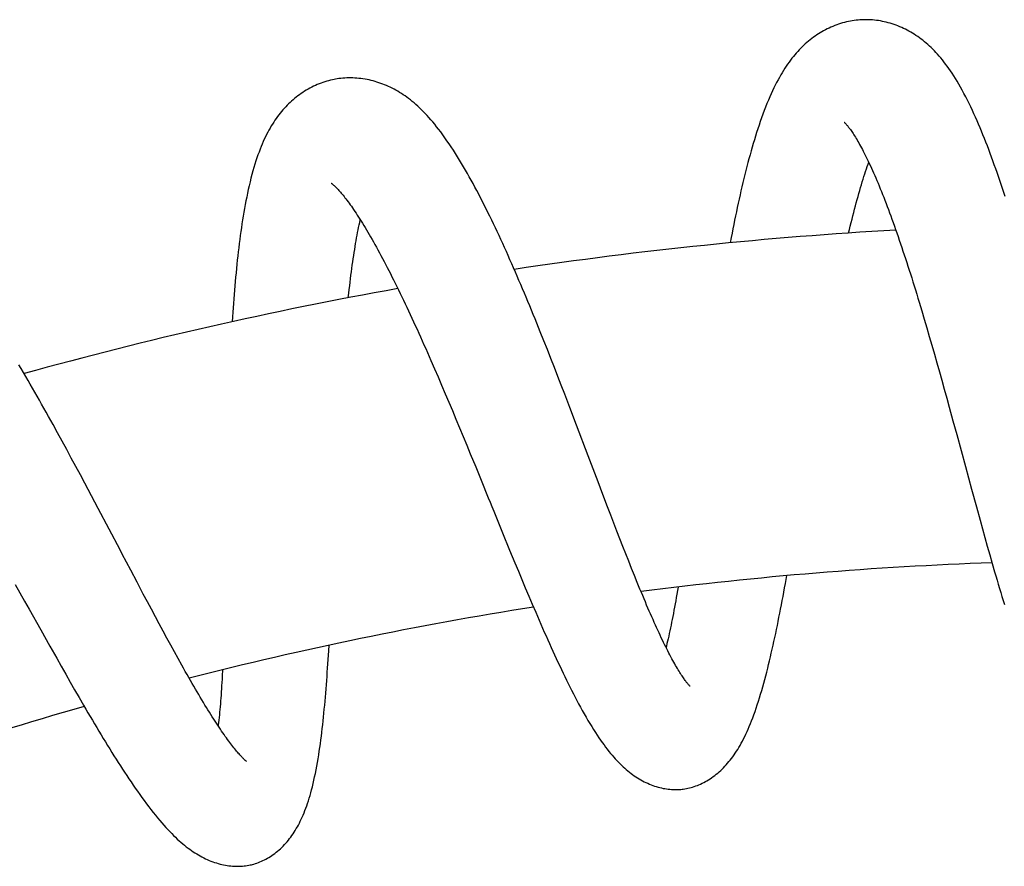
# Model space of a CAD drawing. Header units: millimetres. Extents: x 259 to 1803, y -542 to 1902.
# Tile 119 of 127: x 1495 to 1545, y 1859 to 1902. Entities that reach past the tile are written whole.
import ezdxf

# ---------------------------------------------------------------- set-up
doc = ezdxf.new("R2010")
doc.units = ezdxf.units.MM
doc.header["$LTSCALE"] = 30.734
doc.layers.get('0').update_dxf_attribs({"linetype": 'CONTINUOUS'})

msp = doc.modelspace()

# ---------------------------------------------------------------- linework, layer by layer
at = {"color": 7, "linetype": 'CONTINUOUS'}
for p, q in [((1540.41, 1887.161), (1540.538, 1886.732)), ((1540.538, 1886.732), (1540.666, 1886.298)), ((1540.666, 1886.298), (1540.793, 1885.859)), ((1521.334, 1885.644), (1521.156, 1886.089)), ((1540.793, 1885.859), (1540.921, 1885.416)), ((1521.512, 1885.196), (1521.334, 1885.644)), ((1540.921, 1885.416), (1541.049, 1884.97)), ((1521.69, 1884.746), (1521.512, 1885.196)), ((1541.049, 1884.97), (1541.176, 1884.521)), ((1515.636, 1884.642), (1515.815, 1884.232)), ((1521.866, 1884.295), (1521.69, 1884.746)), ((1522.042, 1883.843), (1521.866, 1884.295)), ((1541.176, 1884.521), (1541.303, 1884.071)), ((1515.815, 1884.232), (1515.995, 1883.815)), ((1515.995, 1883.815), (1516.175, 1883.395)), ((1522.217, 1883.392), (1522.042, 1883.843)), ((1541.303, 1884.071), (1541.42, 1883.652)), ((1516.175, 1883.395), (1516.356, 1882.97)), ((1522.391, 1882.941), (1522.217, 1883.392)), ((1541.42, 1883.652), (1541.545, 1883.2)), ((1516.356, 1882.97), (1516.537, 1882.543)), ((1522.649, 1882.267), (1522.391, 1882.941)), ((1541.545, 1883.2), (1541.671, 1882.745)), ((1516.537, 1882.543), (1516.718, 1882.113)), ((1522.989, 1881.375), (1522.649, 1882.267)), ((1541.671, 1882.745), (1541.797, 1882.288)), ((1541.797, 1882.288), (1541.986, 1881.598)), ((1516.718, 1882.113), (1516.899, 1881.68)), ((1496.79, 1880.989), (1496.56, 1881.408)), ((1516.899, 1881.68), (1517.08, 1881.246)), ((1541.986, 1881.598), (1542.175, 1880.905)), ((1497.021, 1880.568), (1496.79, 1880.989)), ((1517.08, 1881.246), (1517.261, 1880.809)), ((1517.261, 1880.809), (1517.442, 1880.371)), ((1542.175, 1880.905), (1542.613, 1879.291)), ((1497.251, 1880.145), (1497.021, 1880.568)), ((1517.442, 1880.371), (1517.623, 1879.931)), ((1497.481, 1879.72), (1497.251, 1880.145)), ((1517.623, 1879.931), (1517.895, 1879.268)), ((1497.711, 1879.295), (1497.481, 1879.72)), ((1497.939, 1878.869), (1497.711, 1879.295)), ((1542.613, 1879.291), (1542.922, 1878.151)), ((1498.166, 1878.444), (1497.939, 1878.869)), ((1517.895, 1879.268), (1518.167, 1878.602)), ((1498.505, 1877.807), (1498.166, 1878.444)), ((1524.314, 1877.878), (1524.071, 1878.519)), ((1498.841, 1877.172), (1498.505, 1877.807)), ((1524.553, 1877.25), (1524.314, 1877.878)), ((1542.922, 1878.151), (1543.168, 1877.251)), ((1499.395, 1876.121), (1498.841, 1877.172)), ((1524.711, 1876.839), (1524.553, 1877.25)), ((1524.866, 1876.434), (1524.711, 1876.839)), ((1543.168, 1877.251), (1543.352, 1876.583)), ((1525.019, 1876.036), (1524.866, 1876.434)), ((1543.352, 1876.583), (1543.475, 1876.141)), ((1519.251, 1875.943), (1519.607, 1875.076)), ((1525.171, 1875.645), (1525.019, 1876.036)), ((1543.475, 1876.141), (1543.598, 1875.701)), ((1525.321, 1875.26), (1525.171, 1875.645)), ((1543.598, 1875.701), (1543.721, 1875.264)), ((1519.607, 1875.076), (1519.871, 1874.434)), ((1525.47, 1874.882), (1525.321, 1875.26)), ((1525.617, 1874.511), (1525.47, 1874.882)), ((1543.721, 1875.264), (1543.844, 1874.831)), ((1543.844, 1874.831), (1543.967, 1874.401)), ((1519.871, 1874.434), (1520.047, 1874.01)), ((1525.762, 1874.147), (1525.617, 1874.511)), ((1543.967, 1874.401), (1544.09, 1873.975)), ((1500.801, 1873.447), (1500.482, 1874.052)), ((1520.047, 1874.01), (1520.222, 1873.588)), ((1525.906, 1873.791), (1525.762, 1874.147)), ((1501.114, 1872.854), (1500.801, 1873.447)), ((1520.222, 1873.588), (1520.398, 1873.169)), ((1526.047, 1873.442), (1525.906, 1873.791)), ((1501.32, 1872.465), (1501.114, 1872.854)), ((1520.398, 1873.169), (1520.574, 1872.752)), ((1501.523, 1872.084), (1501.32, 1872.465)), ((1520.574, 1872.752), (1520.749, 1872.34)), ((1520.749, 1872.34), (1520.924, 1871.931)), ((1501.723, 1871.709), (1501.523, 1872.084)), ((1501.92, 1871.341), (1501.723, 1871.709)), ((1502.115, 1870.979), (1501.92, 1871.341)), ((1495.94, 1871.039), (1496.401, 1870.216)), ((1502.308, 1870.623), (1502.115, 1870.979)), ((1502.499, 1870.273), (1502.308, 1870.623)), ((1496.401, 1870.216), (1496.744, 1869.607)), ((1502.687, 1869.93), (1502.499, 1870.273)), ((1502.873, 1869.595), (1502.687, 1869.93)), ((1496.744, 1869.607), (1496.971, 1869.204)), ((1503.055, 1869.268), (1502.873, 1869.595)), ((1496.971, 1869.204), (1497.198, 1868.804)), ((1497.198, 1868.804), (1497.424, 1868.408)), ((1497.424, 1868.408), (1497.649, 1868.015)), ((1497.649, 1868.015), (1497.874, 1867.625)), ((1497.874, 1867.625), (1498.098, 1867.239))]:
    msp.add_line(p, q, dxfattribs=at)
for points in [[(1537.364, 1901.85), (1537.293, 1901.846), (1537.197, 1901.838), (1537.101, 1901.828), (1537.003, 1901.816), (1536.905, 1901.801), (1536.807, 1901.784), (1536.708, 1901.764), (1536.61, 1901.742), (1536.511, 1901.717), (1536.412, 1901.69), (1536.313, 1901.66), (1536.215, 1901.629), (1536.117, 1901.594), (1536.019, 1901.558), (1535.923, 1901.519), (1535.828, 1901.478), (1535.733, 1901.435), (1535.64, 1901.391), (1535.548, 1901.344), (1535.458, 1901.295), (1535.369, 1901.245), (1535.281, 1901.193), (1535.194, 1901.139), (1535.108, 1901.083), (1535.023, 1901.025), (1534.94, 1900.966), (1534.857, 1900.904), (1534.775, 1900.84), (1534.694, 1900.775), (1534.614, 1900.707), (1534.534, 1900.637), (1534.456, 1900.565), (1534.378, 1900.491), (1534.301, 1900.414), (1534.225, 1900.336), (1534.15, 1900.255), (1534.076, 1900.171), (1534.002, 1900.086), (1533.929, 1899.997), (1533.856, 1899.906), (1533.784, 1899.812), (1533.713, 1899.714), (1533.641, 1899.614), (1533.571, 1899.51), (1533.5, 1899.403), (1533.431, 1899.293), (1533.361, 1899.18), (1533.293, 1899.063), (1533.224, 1898.942), (1533.156, 1898.817), (1533.087, 1898.687), (1533.019, 1898.553), (1532.95, 1898.412), (1532.88, 1898.266), (1532.81, 1898.114), (1532.74, 1897.955), (1532.669, 1897.789), (1532.598, 1897.618), (1532.528, 1897.442), (1532.459, 1897.262), (1532.391, 1897.08), (1532.324, 1896.896), (1532.26, 1896.712), (1532.197, 1896.528), (1532.136, 1896.345), (1532.076, 1896.161), (1532.018, 1895.977), (1531.961, 1895.791), (1531.905, 1895.604), (1531.85, 1895.416), (1531.796, 1895.225), (1531.742, 1895.031), (1531.689, 1894.836), (1531.636, 1894.639), (1531.584, 1894.44), (1531.532, 1894.239), (1531.482, 1894.037), (1531.432, 1893.833), (1531.382, 1893.628), (1531.334, 1893.422), (1531.285, 1893.214), (1531.238, 1893.005), (1531.191, 1892.795), (1531.144, 1892.584), (1531.098, 1892.372), (1531.053, 1892.158), (1531.008, 1891.944), (1530.964, 1891.728), (1530.92, 1891.51), (1530.876, 1891.292), (1530.833, 1891.072), (1530.79, 1890.851), (1530.74, 1890.588)], [(1544.617, 1892.926), (1544.55, 1893.132), (1544.483, 1893.336), (1544.416, 1893.538), (1544.349, 1893.738), (1544.281, 1893.938), (1544.213, 1894.135), (1544.144, 1894.331), (1544.075, 1894.526), (1544.006, 1894.72), (1543.936, 1894.912), (1543.865, 1895.103), (1543.794, 1895.292), (1543.722, 1895.481), (1543.649, 1895.668), (1543.576, 1895.853), (1543.502, 1896.037), (1543.428, 1896.219), (1543.353, 1896.399), (1543.277, 1896.578), (1543.201, 1896.755), (1543.123, 1896.93), (1543.044, 1897.104), (1542.965, 1897.277), (1542.883, 1897.45), (1542.8, 1897.622), (1542.715, 1897.792), (1542.629, 1897.962), (1542.541, 1898.128), (1542.453, 1898.291), (1542.366, 1898.449), (1542.278, 1898.602), (1542.192, 1898.748), (1542.107, 1898.888), (1542.023, 1899.022), (1541.94, 1899.15), (1541.858, 1899.273), (1541.776, 1899.391), (1541.695, 1899.505), (1541.614, 1899.614), (1541.534, 1899.72), (1541.453, 1899.822), (1541.372, 1899.921), (1541.291, 1900.016), (1541.21, 1900.109), (1541.129, 1900.198), (1541.047, 1900.284), (1540.965, 1900.368), (1540.883, 1900.448), (1540.8, 1900.526), (1540.717, 1900.602), (1540.633, 1900.675), (1540.549, 1900.745), (1540.465, 1900.813), (1540.379, 1900.879), (1540.293, 1900.942), (1540.207, 1901.004), (1540.12, 1901.063), (1540.032, 1901.12), (1539.944, 1901.174), (1539.855, 1901.227), (1539.766, 1901.277), (1539.676, 1901.325), (1539.585, 1901.372), (1539.493, 1901.416), (1539.4, 1901.458), (1539.307, 1901.499), (1539.212, 1901.537), (1539.116, 1901.574), (1539.019, 1901.609), (1538.921, 1901.641), (1538.822, 1901.672), (1538.723, 1901.7), (1538.623, 1901.726), (1538.522, 1901.749), (1538.422, 1901.771), (1538.321, 1901.79), (1538.221, 1901.806), (1538.121, 1901.82), (1538.021, 1901.832), (1537.922, 1901.841), (1537.823, 1901.848), (1537.725, 1901.853), (1537.627, 1901.855), (1537.531, 1901.855), (1537.436, 1901.853), (1537.364, 1901.85)], [(1510.824, 1898.852), (1510.754, 1898.84), (1510.66, 1898.82), (1510.566, 1898.799), (1510.471, 1898.774), (1510.376, 1898.748), (1510.28, 1898.719), (1510.185, 1898.687), (1510.089, 1898.653), (1509.994, 1898.616), (1509.899, 1898.577), (1509.804, 1898.536), (1509.71, 1898.492), (1509.617, 1898.446), (1509.525, 1898.398), (1509.434, 1898.348), (1509.344, 1898.296), (1509.256, 1898.242), (1509.168, 1898.186), (1509.083, 1898.128), (1508.998, 1898.068), (1508.916, 1898.007), (1508.834, 1897.944), (1508.755, 1897.88), (1508.676, 1897.814), (1508.599, 1897.746), (1508.523, 1897.677), (1508.448, 1897.605), (1508.375, 1897.532), (1508.302, 1897.456), (1508.23, 1897.379), (1508.16, 1897.299), (1508.09, 1897.218), (1508.022, 1897.134), (1507.955, 1897.049), (1507.889, 1896.961), (1507.824, 1896.871), (1507.76, 1896.779), (1507.697, 1896.684), (1507.635, 1896.587), (1507.574, 1896.487), (1507.514, 1896.384), (1507.454, 1896.278), (1507.395, 1896.169), (1507.338, 1896.056), (1507.281, 1895.941), (1507.224, 1895.822), (1507.169, 1895.7), (1507.115, 1895.574), (1507.061, 1895.444), (1507.008, 1895.31), (1506.956, 1895.171), (1506.903, 1895.027), (1506.852, 1894.877), (1506.8, 1894.722), (1506.749, 1894.559), (1506.699, 1894.391), (1506.648, 1894.216), (1506.599, 1894.036), (1506.551, 1893.851), (1506.504, 1893.663), (1506.459, 1893.473), (1506.415, 1893.281), (1506.374, 1893.09), (1506.334, 1892.898), (1506.296, 1892.708), (1506.259, 1892.517), (1506.224, 1892.325), (1506.191, 1892.133), (1506.158, 1891.94), (1506.126, 1891.746), (1506.096, 1891.549), (1506.066, 1891.352), (1506.037, 1891.153), (1506.01, 1890.952), (1505.983, 1890.75), (1505.956, 1890.546), (1505.931, 1890.34), (1505.907, 1890.133), (1505.883, 1889.924), (1505.86, 1889.714), (1505.837, 1889.502), (1505.816, 1889.288), (1505.795, 1889.073), (1505.774, 1888.857), (1505.755, 1888.639), (1505.736, 1888.42), (1505.717, 1888.199), (1505.699, 1887.977), (1505.682, 1887.754), (1505.665, 1887.53), (1505.649, 1887.305), (1505.634, 1887.079), (1505.619, 1886.852), (1505.603, 1886.601)], [(1514.878, 1897.569), (1514.786, 1897.649), (1514.694, 1897.726), (1514.602, 1897.8), (1514.51, 1897.87), (1514.419, 1897.938), (1514.327, 1898.004), (1514.235, 1898.067), (1514.143, 1898.127), (1514.05, 1898.185), (1513.958, 1898.241), (1513.864, 1898.294), (1513.771, 1898.345), (1513.677, 1898.394), (1513.583, 1898.44), (1513.488, 1898.485), (1513.393, 1898.527), (1513.298, 1898.566), (1513.202, 1898.604), (1513.106, 1898.64), (1513.009, 1898.673), (1512.911, 1898.705), (1512.812, 1898.734), (1512.713, 1898.762), (1512.613, 1898.787), (1512.511, 1898.81), (1512.41, 1898.831), (1512.307, 1898.85), (1512.204, 1898.866), (1512.101, 1898.88), (1511.998, 1898.892), (1511.894, 1898.901), (1511.791, 1898.908), (1511.689, 1898.913), (1511.587, 1898.915), (1511.485, 1898.914), (1511.384, 1898.912), (1511.285, 1898.907), (1511.186, 1898.899), (1511.088, 1898.89), (1510.991, 1898.878), (1510.896, 1898.864), (1510.824, 1898.852)], [(1521.156, 1886.089), (1521.067, 1886.311), (1520.978, 1886.531), (1520.889, 1886.751), (1520.799, 1886.97), (1520.71, 1887.188), (1520.62, 1887.405), (1520.531, 1887.622), (1520.441, 1887.837), (1520.351, 1888.051), (1520.261, 1888.265), (1520.171, 1888.478), (1520.08, 1888.689), (1519.99, 1888.9), (1519.899, 1889.11), (1519.808, 1889.319), (1519.717, 1889.528), (1519.625, 1889.735), (1519.534, 1889.941), (1519.442, 1890.146), (1519.35, 1890.349), (1519.258, 1890.552), (1519.166, 1890.753), (1519.073, 1890.953), (1518.98, 1891.152), (1518.888, 1891.349), (1518.795, 1891.544), (1518.701, 1891.738), (1518.608, 1891.93), (1518.515, 1892.121), (1518.421, 1892.31), (1518.327, 1892.497), (1518.233, 1892.682), (1518.139, 1892.865), (1518.045, 1893.047), (1517.951, 1893.226), (1517.857, 1893.403), (1517.762, 1893.578), (1517.667, 1893.752), (1517.571, 1893.923), (1517.475, 1894.094), (1517.378, 1894.263), (1517.28, 1894.431), (1517.181, 1894.598), (1517.08, 1894.765), (1516.978, 1894.932), (1516.874, 1895.098), (1516.768, 1895.263), (1516.661, 1895.427), (1516.553, 1895.588), (1516.445, 1895.745), (1516.338, 1895.897), (1516.232, 1896.044), (1516.127, 1896.185), (1516.025, 1896.32), (1515.923, 1896.45), (1515.824, 1896.573), (1515.726, 1896.692), (1515.629, 1896.805), (1515.533, 1896.914), (1515.438, 1897.019), (1515.344, 1897.119), (1515.25, 1897.216), (1515.156, 1897.309), (1515.063, 1897.399), (1514.97, 1897.486), (1514.878, 1897.569)], [(1536.504, 1896.67), (1536.503, 1896.671), (1536.503, 1896.671), (1536.504, 1896.67), (1536.507, 1896.667), (1536.511, 1896.664), (1536.516, 1896.658), (1536.524, 1896.651), (1536.532, 1896.643), (1536.543, 1896.632), (1536.554, 1896.62), (1536.568, 1896.606), (1536.582, 1896.59), (1536.598, 1896.572), (1536.616, 1896.552), (1536.635, 1896.529), (1536.656, 1896.505), (1536.678, 1896.478), (1536.701, 1896.448), (1536.726, 1896.416), (1536.752, 1896.382), (1536.78, 1896.344), (1536.81, 1896.304), (1536.841, 1896.26), (1536.875, 1896.211), (1536.91, 1896.16), (1536.946, 1896.104), (1536.985, 1896.046), (1537.024, 1895.984), (1537.064, 1895.92), (1537.105, 1895.852), (1537.146, 1895.782), (1537.189, 1895.709), (1537.233, 1895.633), (1537.277, 1895.554), (1537.322, 1895.473), (1537.368, 1895.388), (1537.415, 1895.3), (1537.462, 1895.208), (1537.511, 1895.114), (1537.56, 1895.016), (1537.61, 1894.915), (1537.661, 1894.811), (1537.713, 1894.704), (1537.765, 1894.593), (1537.818, 1894.479), (1537.871, 1894.362), (1537.925, 1894.242), (1537.98, 1894.119), (1538.035, 1893.993), (1538.091, 1893.865), (1538.147, 1893.733), (1538.204, 1893.598), (1538.261, 1893.461), (1538.318, 1893.321), (1538.376, 1893.178), (1538.434, 1893.033), (1538.492, 1892.885), (1538.55, 1892.734), (1538.609, 1892.581), (1538.668, 1892.426), (1538.728, 1892.268), (1538.788, 1892.107), (1538.848, 1891.943), (1538.909, 1891.777), (1538.969, 1891.608), (1539.03, 1891.437), (1539.092, 1891.263), (1539.153, 1891.087), (1539.215, 1890.909), (1539.277, 1890.728), (1539.339, 1890.545), (1539.402, 1890.36), (1539.464, 1890.174), (1539.527, 1889.985), (1539.589, 1889.794), (1539.652, 1889.602), (1539.715, 1889.408), (1539.778, 1889.212), (1539.841, 1889.014), (1539.904, 1888.815), (1539.967, 1888.614), (1540.03, 1888.411), (1540.093, 1888.207), (1540.156, 1888.001), (1540.22, 1887.793), (1540.283, 1887.584), (1540.347, 1887.373), (1540.41, 1887.161)], [(1536.719, 1891.08), (1536.762, 1891.258), (1536.806, 1891.436), (1536.849, 1891.612), (1536.892, 1891.785), (1536.936, 1891.956), (1536.979, 1892.125), (1537.023, 1892.291), (1537.066, 1892.454), (1537.109, 1892.615), (1537.153, 1892.774), (1537.196, 1892.929), (1537.239, 1893.082), (1537.282, 1893.232), (1537.325, 1893.379), (1537.368, 1893.523), (1537.411, 1893.665), (1537.453, 1893.803), (1537.496, 1893.937), (1537.538, 1894.069), (1537.579, 1894.197), (1537.621, 1894.322), (1537.662, 1894.444), (1537.702, 1894.563), (1537.735, 1894.656)], [(1510.602, 1893.604), (1510.602, 1893.604), (1510.602, 1893.604), (1510.605, 1893.602), (1510.609, 1893.599), (1510.614, 1893.595), (1510.622, 1893.59), (1510.631, 1893.583), (1510.642, 1893.574), (1510.655, 1893.564), (1510.669, 1893.552), (1510.685, 1893.538), (1510.703, 1893.522), (1510.723, 1893.505), (1510.744, 1893.486), (1510.767, 1893.464), (1510.792, 1893.441), (1510.818, 1893.414), (1510.848, 1893.385), (1510.879, 1893.353), (1510.913, 1893.318), (1510.948, 1893.28), (1510.986, 1893.238), (1511.025, 1893.194), (1511.066, 1893.147), (1511.109, 1893.097), (1511.154, 1893.044), (1511.2, 1892.988), (1511.247, 1892.929), (1511.296, 1892.867), (1511.346, 1892.803), (1511.397, 1892.735), (1511.45, 1892.664), (1511.505, 1892.59), (1511.56, 1892.514), (1511.617, 1892.434), (1511.675, 1892.351), (1511.734, 1892.265), (1511.794, 1892.176), (1511.856, 1892.084), (1511.918, 1891.989), (1511.982, 1891.891), (1512.046, 1891.79), (1512.112, 1891.686), (1512.178, 1891.58), (1512.245, 1891.471), (1512.313, 1891.359), (1512.382, 1891.244), (1512.451, 1891.127), (1512.521, 1891.007), (1512.592, 1890.885), (1512.664, 1890.759), (1512.736, 1890.631), (1512.81, 1890.5), (1512.884, 1890.366), (1512.959, 1890.229), (1513.035, 1890.089), (1513.112, 1889.946), (1513.189, 1889.801), (1513.267, 1889.653), (1513.346, 1889.502), (1513.425, 1889.349), (1513.505, 1889.193), (1513.586, 1889.035), (1513.667, 1888.874), (1513.749, 1888.711), (1513.831, 1888.546), (1513.914, 1888.378), (1513.997, 1888.209), (1514.08, 1888.037), (1514.164, 1887.863), (1514.248, 1887.688), (1514.333, 1887.511), (1514.418, 1887.331), (1514.503, 1887.151), (1514.588, 1886.968), (1514.674, 1886.783), (1514.759, 1886.597), (1514.846, 1886.409), (1514.932, 1886.22), (1515.019, 1886.029), (1515.106, 1885.836), (1515.193, 1885.641), (1515.281, 1885.445), (1515.369, 1885.247), (1515.458, 1885.047), (1515.546, 1884.846), (1515.636, 1884.642)], [(1511.465, 1887.814), (1511.491, 1888.051), (1511.512, 1888.236), (1511.534, 1888.419), (1511.555, 1888.599), (1511.577, 1888.776), (1511.599, 1888.951), (1511.622, 1889.124), (1511.644, 1889.293), (1511.667, 1889.46), (1511.691, 1889.625), (1511.714, 1889.786), (1511.738, 1889.945), (1511.762, 1890.1), (1511.786, 1890.253), (1511.81, 1890.402), (1511.834, 1890.548), (1511.859, 1890.691), (1511.884, 1890.832), (1511.909, 1890.97), (1511.935, 1891.106), (1511.96, 1891.239), (1511.986, 1891.369), (1512.012, 1891.497), (1512.038, 1891.621), (1512.064, 1891.742), (1512.068, 1891.756)], [(1496.56, 1881.408), (1496.444, 1881.616), (1496.329, 1881.823), (1496.214, 1882.029), (1496.099, 1882.234), (1495.984, 1882.438), (1495.869, 1882.641), (1495.755, 1882.843), (1495.64, 1883.044), (1495.525, 1883.244), (1495.41, 1883.444), (1495.295, 1883.643), (1495.18, 1883.84), (1495.065, 1884.038), (1494.949, 1884.234), (1494.833, 1884.429)], [(1524.071, 1878.519), (1523.742, 1879.387), (1523.659, 1879.607), (1523.576, 1879.826), (1522.989, 1881.375)], [(1518.167, 1878.602), (1518.53, 1877.712), (1518.621, 1877.489), (1518.711, 1877.267), (1518.802, 1877.045), (1519.251, 1875.943)], [(1500.482, 1874.052), (1500.051, 1874.872), (1499.943, 1875.079), (1499.395, 1876.121)], [(1544.09, 1873.975), (1544.151, 1873.764), (1544.213, 1873.555), (1544.275, 1873.347), (1544.336, 1873.14), (1544.398, 1872.935), (1544.46, 1872.731), (1544.521, 1872.528), (1544.583, 1872.328)], [(1494.654, 1873.342), (1495.124, 1872.501), (1495.241, 1872.29), (1495.358, 1872.081), (1495.94, 1871.039)], [(1528.713, 1868.198), (1528.713, 1868.198), (1528.712, 1868.198), (1528.71, 1868.2), (1528.707, 1868.204), (1528.701, 1868.209), (1528.695, 1868.215), (1528.687, 1868.224), (1528.677, 1868.234), (1528.666, 1868.246), (1528.653, 1868.26), (1528.639, 1868.276), (1528.623, 1868.294), (1528.606, 1868.314), (1528.587, 1868.337), (1528.567, 1868.362), (1528.544, 1868.39), (1528.521, 1868.421), (1528.495, 1868.454), (1528.468, 1868.491), (1528.44, 1868.53), (1528.41, 1868.572), (1528.378, 1868.618), (1528.345, 1868.667), (1528.31, 1868.719), (1528.274, 1868.775), (1528.236, 1868.834), (1528.197, 1868.895), (1528.158, 1868.96), (1528.117, 1869.027), (1528.074, 1869.098), (1528.031, 1869.172), (1527.987, 1869.249), (1527.941, 1869.329), (1527.895, 1869.412), (1527.847, 1869.499), (1527.799, 1869.588), (1527.749, 1869.681), (1527.699, 1869.777), (1527.647, 1869.875), (1527.595, 1869.977), (1527.542, 1870.082), (1527.488, 1870.19), (1527.433, 1870.301), (1527.378, 1870.414), (1527.321, 1870.531), (1527.264, 1870.65), (1527.207, 1870.772), (1527.148, 1870.897), (1527.089, 1871.025), (1527.029, 1871.155), (1526.969, 1871.288), (1526.907, 1871.424), (1526.846, 1871.563), (1526.783, 1871.705), (1526.719, 1871.849), (1526.655, 1871.996), (1526.591, 1872.146), (1526.525, 1872.299), (1526.459, 1872.455), (1526.392, 1872.613), (1526.324, 1872.774), (1526.256, 1872.937), (1526.187, 1873.103), (1526.117, 1873.272), (1526.047, 1873.442)], [(1528.313, 1862.997), (1528.372, 1863.004), (1528.45, 1863.016), (1528.529, 1863.029), (1528.607, 1863.045), (1528.686, 1863.064), (1528.765, 1863.084), (1528.845, 1863.107), (1528.925, 1863.133), (1529.005, 1863.16), (1529.085, 1863.191), (1529.166, 1863.223), (1529.246, 1863.259), (1529.327, 1863.297), (1529.407, 1863.337), (1529.487, 1863.38), (1529.567, 1863.425), (1529.646, 1863.473), (1529.726, 1863.523), (1529.804, 1863.576), (1529.882, 1863.632), (1529.96, 1863.69), (1530.037, 1863.75), (1530.113, 1863.813), (1530.187, 1863.878), (1530.261, 1863.945), (1530.334, 1864.014), (1530.405, 1864.085), (1530.475, 1864.158), (1530.544, 1864.233), (1530.612, 1864.31), (1530.678, 1864.389), (1530.744, 1864.47), (1530.808, 1864.554), (1530.872, 1864.64), (1530.935, 1864.728), (1530.997, 1864.819), (1531.059, 1864.912), (1531.12, 1865.009), (1531.18, 1865.108), (1531.24, 1865.211), (1531.299, 1865.317), (1531.358, 1865.427), (1531.417, 1865.54), (1531.475, 1865.657), (1531.533, 1865.779), (1531.591, 1865.904), (1531.649, 1866.034), (1531.706, 1866.169), (1531.764, 1866.309), (1531.822, 1866.454), (1531.879, 1866.604), (1531.937, 1866.76), (1531.995, 1866.921), (1532.052, 1867.088), (1532.11, 1867.26), (1532.167, 1867.436), (1532.223, 1867.616), (1532.279, 1867.799), (1532.333, 1867.983), (1532.386, 1868.169), (1532.438, 1868.356), (1532.489, 1868.542), (1532.538, 1868.729), (1532.587, 1868.916), (1532.634, 1869.105), (1532.681, 1869.294), (1532.727, 1869.485), (1532.773, 1869.677), (1532.818, 1869.872), (1532.863, 1870.068), (1532.907, 1870.265), (1532.951, 1870.463), (1532.994, 1870.663), (1533.037, 1870.863), (1533.08, 1871.065), (1533.122, 1871.267), (1533.163, 1871.472), (1533.205, 1871.678), (1533.246, 1871.885), (1533.287, 1872.095), (1533.328, 1872.306), (1533.369, 1872.519), (1533.41, 1872.733), (1533.45, 1872.948), (1533.49, 1873.165), (1533.53, 1873.383), (1533.602, 1873.781)], [(1528.113, 1873.207), (1528.082, 1873.026), (1528.052, 1872.854), (1528.022, 1872.684), (1527.992, 1872.517), (1527.963, 1872.353), (1527.933, 1872.192), (1527.903, 1872.033), (1527.874, 1871.877), (1527.844, 1871.724), (1527.814, 1871.574), (1527.785, 1871.426), (1527.755, 1871.281), (1527.726, 1871.139), (1527.697, 1871), (1527.667, 1870.863), (1527.638, 1870.73), (1527.609, 1870.599), (1527.58, 1870.472), (1527.551, 1870.348), (1527.522, 1870.226), (1527.505, 1870.155)], [(1520.924, 1871.931), (1521.011, 1871.729), (1521.098, 1871.527), (1521.185, 1871.327), (1521.272, 1871.129), (1521.359, 1870.932), (1521.445, 1870.736), (1521.532, 1870.542), (1521.618, 1870.349), (1521.704, 1870.158), (1521.79, 1869.969), (1521.876, 1869.781), (1521.962, 1869.594), (1522.048, 1869.409), (1522.134, 1869.226), (1522.22, 1869.045), (1522.306, 1868.865), (1522.392, 1868.687), (1522.478, 1868.511), (1522.565, 1868.336), (1522.651, 1868.163), (1522.738, 1867.992), (1522.825, 1867.821), (1522.913, 1867.651), (1523.002, 1867.482), (1523.092, 1867.312), (1523.184, 1867.143), (1523.277, 1866.974), (1523.372, 1866.805), (1523.467, 1866.638), (1523.562, 1866.475), (1523.657, 1866.315), (1523.752, 1866.16), (1523.845, 1866.01), (1523.936, 1865.866), (1524.026, 1865.729), (1524.115, 1865.597), (1524.201, 1865.47), (1524.287, 1865.349), (1524.372, 1865.232), (1524.455, 1865.12), (1524.538, 1865.012), (1524.62, 1864.909), (1524.701, 1864.809), (1524.782, 1864.712), (1524.862, 1864.62), (1524.942, 1864.53), (1525.022, 1864.444), (1525.101, 1864.362), (1525.18, 1864.282), (1525.259, 1864.205), (1525.338, 1864.131), (1525.417, 1864.06), (1525.496, 1863.991), (1525.575, 1863.925), (1525.655, 1863.861), (1525.735, 1863.799), (1525.816, 1863.739), (1525.897, 1863.681), (1525.979, 1863.626)], [(1506.57, 1859.186), (1506.627, 1859.2), (1506.703, 1859.221), (1506.778, 1859.244), (1506.853, 1859.269), (1506.929, 1859.296), (1507.004, 1859.326), (1507.08, 1859.358), (1507.155, 1859.392), (1507.231, 1859.429), (1507.306, 1859.469), (1507.381, 1859.51), (1507.456, 1859.555), (1507.531, 1859.601), (1507.605, 1859.65), (1507.679, 1859.702), (1507.752, 1859.756), (1507.825, 1859.812), (1507.896, 1859.871), (1507.967, 1859.932), (1508.037, 1859.995), (1508.105, 1860.06), (1508.173, 1860.128), (1508.241, 1860.199), (1508.307, 1860.271), (1508.372, 1860.347), (1508.437, 1860.424), (1508.499, 1860.503), (1508.56, 1860.583), (1508.619, 1860.665), (1508.676, 1860.748), (1508.732, 1860.832), (1508.786, 1860.919), (1508.84, 1861.007), (1508.892, 1861.097), (1508.943, 1861.19), (1508.993, 1861.285), (1509.042, 1861.383), (1509.091, 1861.484), (1509.138, 1861.587), (1509.185, 1861.694), (1509.231, 1861.804), (1509.276, 1861.917), (1509.321, 1862.034), (1509.364, 1862.155), (1509.407, 1862.279), (1509.449, 1862.407), (1509.491, 1862.54), (1509.532, 1862.678), (1509.572, 1862.82), (1509.612, 1862.968), (1509.651, 1863.121), (1509.689, 1863.28), (1509.728, 1863.446), (1509.765, 1863.617), (1509.802, 1863.794), (1509.838, 1863.975), (1509.872, 1864.161), (1509.906, 1864.349), (1509.938, 1864.539), (1509.969, 1864.729), (1509.998, 1864.918), (1510.026, 1865.108), (1510.053, 1865.297), (1510.078, 1865.486), (1510.103, 1865.675), (1510.126, 1865.866), (1510.149, 1866.057), (1510.171, 1866.25), (1510.193, 1866.445), (1510.213, 1866.641), (1510.233, 1866.839), (1510.253, 1867.039), (1510.272, 1867.24), (1510.29, 1867.443), (1510.308, 1867.647), (1510.325, 1867.853), (1510.342, 1868.06), (1510.358, 1868.269), (1510.374, 1868.479), (1510.39, 1868.691), (1510.405, 1868.904), (1510.42, 1869.118), (1510.434, 1869.334), (1510.448, 1869.551), (1510.462, 1869.77), (1510.475, 1869.989), (1510.491, 1870.268)], [(1506.332, 1864.398), (1506.332, 1864.398), (1506.331, 1864.399), (1506.329, 1864.4), (1506.325, 1864.403), (1506.319, 1864.408), (1506.312, 1864.414), (1506.302, 1864.421), (1506.291, 1864.43), (1506.279, 1864.44), (1506.264, 1864.453), (1506.248, 1864.467), (1506.23, 1864.483), (1506.211, 1864.501), (1506.189, 1864.522), (1506.166, 1864.544), (1506.141, 1864.569), (1506.113, 1864.597), (1506.084, 1864.627), (1506.053, 1864.66), (1506.019, 1864.696), (1505.984, 1864.735), (1505.947, 1864.776), (1505.908, 1864.821), (1505.867, 1864.868), (1505.825, 1864.919), (1505.78, 1864.972), (1505.735, 1865.029), (1505.687, 1865.088), (1505.639, 1865.15), (1505.588, 1865.215), (1505.537, 1865.282), (1505.483, 1865.353), (1505.429, 1865.427), (1505.372, 1865.504), (1505.315, 1865.584), (1505.256, 1865.667), (1505.196, 1865.752), (1505.134, 1865.841), (1505.071, 1865.933), (1505.007, 1866.027), (1504.942, 1866.124), (1504.875, 1866.225), (1504.808, 1866.328), (1504.739, 1866.433), (1504.669, 1866.542), (1504.598, 1866.653), (1504.526, 1866.767), (1504.453, 1866.884), (1504.379, 1867.003), (1504.304, 1867.125), (1504.228, 1867.249), (1504.15, 1867.376), (1504.072, 1867.506), (1503.993, 1867.638), (1503.913, 1867.773), (1503.832, 1867.911), (1503.75, 1868.051), (1503.666, 1868.194), (1503.582, 1868.34), (1503.497, 1868.488), (1503.41, 1868.639), (1503.323, 1868.793), (1503.234, 1868.949), (1503.145, 1869.107), (1503.055, 1869.268)], [(1505.115, 1869.03), (1505.099, 1868.726), (1505.09, 1868.556), (1505.08, 1868.39), (1505.07, 1868.226), (1505.06, 1868.065), (1505.05, 1867.907), (1505.039, 1867.752), (1505.028, 1867.601), (1505.016, 1867.452), (1505.005, 1867.306), (1504.993, 1867.163), (1504.981, 1867.024), (1504.969, 1866.887), (1504.956, 1866.752), (1504.943, 1866.621), (1504.93, 1866.492), (1504.916, 1866.366), (1504.902, 1866.243), (1504.896, 1866.193)], [(1498.098, 1867.239), (1498.209, 1867.048), (1498.321, 1866.858), (1498.432, 1866.669), (1498.543, 1866.481), (1498.653, 1866.295), (1498.764, 1866.11), (1498.874, 1865.926), (1498.983, 1865.744), (1499.093, 1865.564), (1499.202, 1865.385), (1499.31, 1865.208), (1499.419, 1865.033), (1499.527, 1864.859), (1499.634, 1864.687), (1499.742, 1864.517), (1499.849, 1864.348), (1499.957, 1864.181), (1500.064, 1864.014), (1500.172, 1863.85), (1500.279, 1863.687), (1500.387, 1863.525), (1500.495, 1863.365), (1500.603, 1863.207), (1500.712, 1863.049), (1500.822, 1862.891), (1500.933, 1862.734), (1501.046, 1862.577), (1501.16, 1862.421), (1501.274, 1862.266), (1501.388, 1862.115), (1501.502, 1861.967), (1501.615, 1861.823), (1501.726, 1861.684), (1501.836, 1861.55), (1501.943, 1861.422), (1502.048, 1861.299), (1502.152, 1861.181), (1502.253, 1861.067), (1502.353, 1860.959), (1502.452, 1860.855), (1502.548, 1860.756), (1502.644, 1860.66), (1502.738, 1860.569), (1502.832, 1860.481), (1502.924, 1860.397), (1503.016, 1860.317), (1503.106, 1860.239), (1503.196, 1860.166), (1503.285, 1860.095), (1503.374, 1860.027), (1503.462, 1859.962), (1503.549, 1859.9), (1503.637, 1859.841), (1503.724, 1859.784), (1503.812, 1859.729), (1503.899, 1859.677), (1503.987, 1859.627), (1504.076, 1859.578), (1504.165, 1859.532), (1504.256, 1859.488)], [(1525.979, 1863.626), (1526.062, 1863.572), (1526.146, 1863.52), (1526.231, 1863.471), (1526.316, 1863.423), (1526.402, 1863.378), (1526.489, 1863.335), (1526.576, 1863.295), (1526.663, 1863.257), (1526.75, 1863.221), (1526.837, 1863.188), (1526.924, 1863.158), (1527.011, 1863.13), (1527.098, 1863.104), (1527.185, 1863.081), (1527.271, 1863.06), (1527.357, 1863.042), (1527.442, 1863.026), (1527.527, 1863.012), (1527.611, 1863.001), (1527.695, 1862.992), (1527.777, 1862.985), (1527.859, 1862.981), (1527.94, 1862.979), (1528.02, 1862.979), (1528.1, 1862.981), (1528.178, 1862.985), (1528.256, 1862.991), (1528.313, 1862.997)], [(1504.256, 1859.488), (1504.347, 1859.446), (1504.439, 1859.406), (1504.532, 1859.369), (1504.624, 1859.334), (1504.716, 1859.301), (1504.807, 1859.272), (1504.898, 1859.244), (1504.989, 1859.22), (1505.079, 1859.197), (1505.17, 1859.177), (1505.26, 1859.16), (1505.349, 1859.145), (1505.439, 1859.132), (1505.527, 1859.122), (1505.615, 1859.114), (1505.702, 1859.109), (1505.788, 1859.105), (1505.873, 1859.104), (1505.957, 1859.106), (1506.04, 1859.109), (1506.122, 1859.115), (1506.202, 1859.122), (1506.282, 1859.132), (1506.361, 1859.144), (1506.438, 1859.157), (1506.515, 1859.173), (1506.57, 1859.186)]]:
    msp.add_lwpolyline(points, dxfattribs=at)
for radius, start, end in [(208.5, 93.20837, 98.53217), (208.5, 100.16898, 105.48796), (191.5, 92.03977, 97.36064), (191.5, 99.00182, 104.31408), (191.5, 105.95484, 111.25888)]:
    msp.add_arc((1550.774, 1683.054), radius, start, end, dxfattribs=at)

doc.saveas('drawing.dxf')
